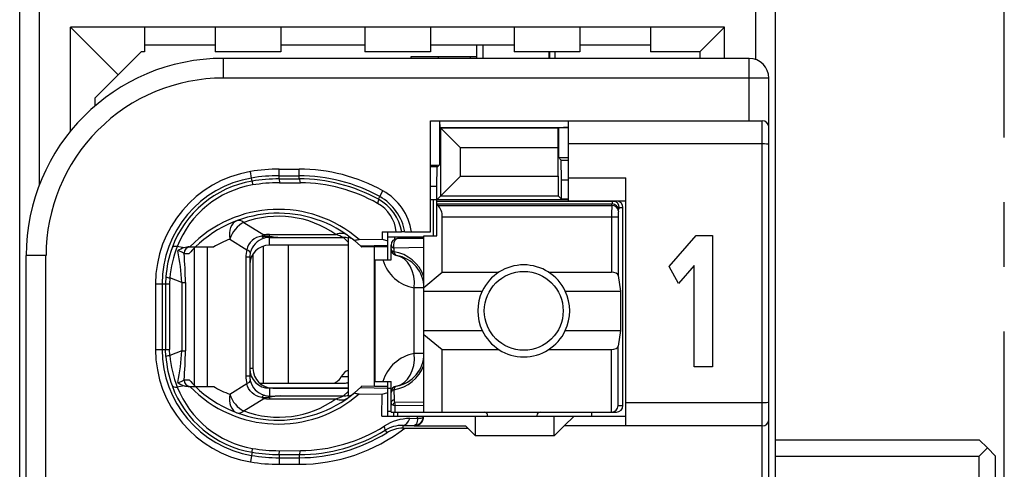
# Model space of a CAD drawing. Extents: x 0 to 238, y 0 to 170.
# Tile 8 of 28: x 48 to 63, y 41 to 48. Entities that reach past the tile are written whole.
import ezdxf

# ---------------------------------------------------------------- set-up
doc = ezdxf.new("R2010")
doc.units = 0
doc.header["$LTSCALE"] = 13.1087
doc.header["$MEASUREMENT"] = 0
doc.linetypes.add('CENTER', pattern=[0.6, 0.375, -0.075, 0.075, -0.075])
doc.layers.get('0').update_dxf_attribs({"linetype": 'CONTINUOUS'})
doc.layers.add('DEFAULT_1', color=7, linetype='CENTER')

msp = doc.modelspace()

# ---------------------------------------------------------------- linework, layer by layer
at = {"color": 7, "linetype": 'CONTINUOUS'}
for p, q in [((59.9588, 14.565), (59.9588, 134.9613)), ((48.4589, 14.565), (48.4589, 129.7535)), ((48.759, 45.4914), (48.759, 51.3373)), ((59.6587, 47.3972), (59.6587, 49.4315)), ((49.9589, 47.1646), (49.2341, 47.8895)), ((49.2341, 46.3103), (49.2341, 47.8895)), ((59.184, 47.8895), (49.2341, 47.8895)), ((50.3592, 47.8895), (50.3592, 47.5143)), ((51.4341, 47.8895), (51.4341, 47.5143)), ((52.4342, 47.8895), (52.4342, 47.5143)), ((53.7091, 47.8895), (53.7091, 47.5143)), ((54.7089, 47.8895), (54.7089, 47.5143)), ((55.9839, 47.8895), (55.9839, 47.5143)), ((56.984, 47.8895), (56.984, 47.5143)), ((58.0588, 47.8895), (58.0588, 47.5143)), ((58.8088, 47.5143), (59.184, 47.8895)), ((59.184, 47.4144), (59.184, 47.8895)), ((49.9589, 47.1646), (50.3089, 47.5143)), ((50.3592, 47.5143), (50.3089, 47.5143)), ((51.4341, 47.6146), (50.3592, 47.6146)), ((52.4342, 47.5143), (51.4341, 47.5143)), ((53.7091, 47.6146), (52.4342, 47.6146)), ((54.7089, 47.5143), (53.7091, 47.5143)), ((55.9839, 47.6146), (54.7089, 47.6146)), ((55.4089, 47.6146), (55.4089, 47.4396)), ((55.4165, 47.4144), (55.4165, 47.6146)), ((55.5088, 47.6146), (55.5088, 47.4144)), ((56.984, 47.5143), (55.9839, 47.5143)), ((56.5089, 47.5143), (56.5089, 47.4144)), ((56.5189, 47.5143), (56.5189, 47.4144)), ((56.6013, 47.5147), (56.6013, 47.4144)), ((56.6089, 47.4144), (56.6089, 47.5143)), ((58.0588, 47.6146), (56.984, 47.6146)), ((58.8088, 47.5143), (58.0588, 47.5143)), ((58.8088, 47.5143), (58.8088, 47.4144)), ((51.5591, 47.1143), (51.5591, 47.4144)), ((59.5588, 47.4144), (51.5591, 47.4144)), ((54.4088, 47.4396), (54.4088, 47.4144)), ((55.4089, 47.4396), (54.4088, 47.4396)), ((54.8336, 47.4144), (54.8336, 47.4396)), ((55.3114, 47.4396), (55.3114, 47.4144)), ((59.5588, 46.4646), (59.5588, 47.4144)), ((49.6092, 46.8146), (49.9589, 47.1646)), ((59.8589, 47.1143), (51.5591, 47.1143)), ((59.8589, 24.9146), (59.8589, 47.1143)), ((49.6092, 46.694), (49.6092, 46.8146)), ((54.7089, 44.7745), (54.7089, 46.4646)), ((54.7089, 46.4646), (59.759, 46.4646)), ((54.8453, 46.4646), (54.8453, 45.7942)), ((54.8546, 46.3643), (54.8501, 46.4646)), ((56.809, 45.2492), (56.809, 46.4646)), ((59.759, 25.7), (59.759, 46.4646)), ((54.8546, 46.3643), (54.8663, 46.353)), ((54.8546, 46.3643), (56.809, 46.3643)), ((54.8663, 46.353), (55.1664, 46.0526)), ((54.8663, 45.3216), (54.8663, 46.353)), ((56.6516, 46.353), (54.8663, 46.353)), ((56.6512, 46.0526), (56.6516, 46.353)), ((56.6557, 46.3568), (56.6516, 46.353)), ((56.6557, 46.3568), (56.6557, 45.9096)), ((55.1664, 45.622), (55.1664, 46.0526)), ((56.6512, 46.0526), (55.1664, 46.0526)), ((56.6512, 45.622), (56.6512, 46.0526)), ((59.759, 46.1146), (56.809, 46.1146)), ((56.6994, 45.8659), (56.6557, 45.9096)), ((56.7008, 45.5658), (56.6994, 45.8659)), ((56.6994, 45.8659), (56.809, 45.8659)), ((52.409, 45.5813), (52.409, 45.7301)), ((52.409, 45.7301), (52.7091, 45.7301)), ((52.7091, 45.5817), (52.7091, 45.7301)), ((54.8157, 45.7646), (54.7089, 45.7646)), ((54.8088, 45.4642), (54.8102, 45.7642)), ((54.8157, 45.7646), (54.8453, 45.7942)), ((51.987, 45.5947), (51.9701, 45.6933)), ((51.9949, 45.5465), (51.987, 45.5947)), ((52.409, 45.6302), (52.7091, 45.6302)), ((52.409, 45.5813), (52.7091, 45.5817)), ((52.409, 45.5806), (52.41, 45.5227)), ((54.8663, 45.3216), (55.1664, 45.622)), ((55.1664, 45.622), (56.6512, 45.622)), ((56.6512, 45.622), (56.6516, 45.3216)), ((56.7008, 45.2726), (56.7008, 45.5658)), ((56.7008, 45.5658), (56.809, 45.5658)), ((56.809, 45.5992), (57.684, 45.5992)), ((57.684, 41.8245), (57.684, 45.5992)), ((51.9949, 45.5462), (52.0039, 45.4886)), ((52.41, 45.5227), (52.7294, 45.5214)), ((53.9383, 45.3119), (53.9868, 45.3994)), ((54.8088, 45.4642), (54.7089, 45.4642)), ((54.8088, 44.7145), (54.8088, 45.4642)), ((53.9162, 45.272), (53.9383, 45.3119)), ((56.809, 45.2644), (54.7089, 45.2644)), ((54.7541, 44.7145), (54.7541, 45.2644)), ((54.8088, 45.2644), (54.8663, 45.3216)), ((54.8663, 45.3216), (56.6516, 45.3216)), ((56.7008, 45.2726), (56.6516, 45.3216)), ((56.809, 45.2726), (56.7008, 45.2726)), ((56.809, 45.2492), (57.684, 45.2492)), ((54.8088, 45.2444), (57.539, 45.2444)), ((54.8088, 45.2003), (57.4729, 45.2003)), ((54.8191, 45.1779), (54.8088, 45.1862)), ((54.8191, 45.1779), (57.4694, 45.1779)), ((57.4694, 45.1779), (57.4729, 45.2003)), ((57.569, 45.0914), (57.5724, 45.1135)), ((57.5827, 45.1445), (57.6389, 45.1445)), ((57.6389, 42.1346), (57.6389, 45.1445)), ((54.8891, 44.1633), (54.8891, 45.0046)), ((54.8891, 45.0046), (57.5648, 45.0046)), ((57.4653, 45.0046), (57.4653, 44.1633)), ((57.5648, 45.0046), (57.5648, 44.1103)), ((51.8688, 44.9192), (52.1744, 44.7283)), ((51.6566, 44.6646), (51.914, 44.5037)), ((52.0273, 44.6677), (51.9942, 44.6422)), ((52.0638, 44.6877), (52.0273, 44.6677)), ((52.1031, 44.7021), (52.0638, 44.6877)), ((52.1437, 44.7121), (52.1031, 44.7021)), ((52.1437, 44.7121), (52.2498, 44.7077)), ((52.2498, 44.7077), (52.2591, 44.7107)), ((52.2498, 44.7077), (52.2498, 44.6918)), ((52.2643, 44.7056), (52.2498, 44.7077)), ((52.2591, 44.6918), (52.2498, 44.6918)), ((52.2591, 44.7107), (52.2591, 44.7352)), ((52.2591, 44.7352), (53.2709, 44.7352)), ((52.2591, 44.5747), (52.2591, 44.6918)), ((52.2591, 44.6918), (52.429, 44.6904)), ((52.2643, 44.7056), (52.2595, 44.6925)), ((52.429, 44.6904), (53.3843, 44.6904)), ((53.4591, 44.6215), (53.3843, 44.6904)), ((53.4591, 44.6887), (53.4591, 42.2827)), ((53.6258, 44.6574), (53.9741, 44.6649)), ((53.9727, 44.7745), (53.9741, 44.6649)), ((53.9727, 44.7745), (54.271, 44.7745)), ((53.9741, 44.6649), (54.0592, 44.6401)), ((54.0581, 44.6994), (54.609, 44.6994)), ((54.0592, 44.3494), (54.0592, 44.7745)), ((54.1635, 44.6994), (54.1635, 44.6636)), ((54.609, 44.6746), (54.209, 44.6746)), ((54.2717, 44.7745), (54.2724, 44.7745)), ((54.3189, 44.7745), (54.2728, 44.7745)), ((54.3193, 44.7745), (54.7089, 44.7745)), ((54.609, 42.0343), (54.609, 44.7145)), ((54.609, 44.7145), (54.8088, 44.7145)), ((58.3427, 44.2508), (58.7523, 44.7204)), ((58.7523, 44.7204), (59.0012, 44.7204)), ((59.0012, 44.7204), (59.0012, 42.7216)), ((50.9631, 44.5347), (50.8574, 44.555)), ((51.0399, 44.5471), (51.411, 44.5471)), ((51.1205, 42.4367), (51.1205, 44.5347)), ((51.3152, 42.4243), (51.3152, 44.5471)), ((51.925, 44.5423), (51.914, 44.5037)), ((51.9425, 44.5795), (51.925, 44.5423)), ((51.966, 44.6129), (51.9425, 44.5795)), ((51.9942, 44.6422), (51.966, 44.6129)), ((52.1627, 44.5585), (52.1627, 42.4746)), ((53.4591, 44.5747), (52.2591, 44.5747)), ((52.544, 44.5747), (52.544, 42.4746)), ((53.5576, 44.6381), (53.6427, 44.5626)), ((53.6427, 44.5626), (54.0592, 44.5716)), ((53.6427, 44.5626), (53.6589, 44.5471)), ((53.6595, 44.5464), (53.6634, 44.5426)), ((53.859, 44.5471), (53.6634, 44.5426)), ((53.859, 42.4243), (53.859, 44.5471)), ((54.0592, 44.5471), (53.859, 44.5471)), ((54.1091, 44.3494), (54.1091, 44.5747)), ((54.1539, 44.5299), (54.1529, 44.4727)), ((54.609, 44.5361), (54.1539, 44.5299)), ((48.5592, 27.6148), (48.5592, 44.4145)), ((48.8592, 44.4145), (48.5592, 44.4145)), ((48.8592, 37.7232), (48.8592, 44.4145)), ((50.9593, 44.4469), (51.0375, 44.4469)), ((51.9005, 44.3887), (51.9005, 42.5827)), ((51.9591, 44.3887), (51.9005, 44.3887)), ((51.9591, 44.3887), (51.9591, 42.5827)), ((52.009, 44.4396), (52.009, 42.6996)), ((53.869, 42.4994), (53.869, 44.3494)), ((53.869, 44.3494), (54.1091, 44.3494)), ((58.4833, 43.9904), (58.3427, 44.2508)), ((58.7201, 44.2653), (58.4833, 43.9904)), ((58.7201, 42.7216), (58.7201, 44.2653)), ((50.6837, 44.091), (50.6799, 43.9842)), ((50.742, 44.0772), (50.7385, 43.9842)), ((50.9245, 44.0055), (50.742, 44.0772)), ((54.609, 43.9322), (54.8891, 44.1633)), ((54.8891, 44.1633), (55.751, 44.1633)), ((56.5069, 44.1633), (57.4653, 44.1633)), ((57.5648, 44.1103), (57.6007, 43.8746)), ((50.526, 43.9842), (50.526, 42.9872)), ((50.526, 43.9842), (50.7385, 43.9842)), ((50.6259, 43.9842), (50.6259, 42.9872)), ((50.6799, 43.9842), (50.6799, 42.9872)), ((50.7385, 43.9842), (50.7385, 42.9872)), ((50.9245, 44.0055), (50.9245, 42.9659)), ((50.9245, 44.0055), (50.98, 44.0055)), ((50.98, 44.0055), (50.98, 42.9659)), ((54.4626, 42.9245), (54.4626, 43.9243)), ((54.609, 43.9243), (54.4626, 43.9243)), ((54.609, 43.8746), (55.4971, 43.8746)), ((56.7608, 43.8746), (57.6007, 43.8746)), ((57.6007, 43.8746), (57.6007, 43.2745)), ((54.609, 43.2745), (55.4971, 43.2745)), ((54.609, 43.2166), (54.8891, 42.9858)), ((56.7608, 43.2745), (57.6007, 43.2745)), ((57.6007, 43.2745), (57.5648, 43.0385)), ((57.5648, 42.1346), (57.5648, 43.0385)), ((50.526, 42.9872), (50.7385, 42.9872)), ((50.6837, 42.8804), (50.6799, 42.9872)), ((50.742, 42.8942), (50.7385, 42.9872)), ((50.9245, 42.9659), (50.742, 42.8942)), ((50.9245, 42.9659), (50.98, 42.9659)), ((54.609, 42.9245), (54.4626, 42.9245)), ((54.8891, 42.0343), (54.8891, 42.9858)), ((54.8891, 42.9858), (55.751, 42.9858)), ((56.5069, 42.9858), (57.4653, 42.9858)), ((57.4653, 42.0343), (57.4653, 42.9858)), ((59.0012, 42.7216), (58.7201, 42.7216)), ((51.9591, 42.5827), (51.9005, 42.5827)), ((52.009, 42.6996), (51.9591, 42.6996)), ((53.353, 42.5745), (53.4591, 42.5745)), ((50.9631, 42.4367), (50.8574, 42.4163)), ((50.9593, 42.5245), (51.0375, 42.5245)), ((51.0399, 42.4243), (51.411, 42.4243)), ((51.6566, 42.3068), (51.914, 42.4677)), ((51.925, 42.4291), (51.914, 42.4677)), ((51.9425, 42.3919), (51.925, 42.4291)), ((52.1107, 42.4746), (53.4046, 42.4746)), ((53.5576, 42.3333), (53.6427, 42.4088)), ((53.6427, 42.4088), (53.6589, 42.4243)), ((53.6427, 42.4088), (54.0592, 42.3998)), ((53.6595, 42.425), (53.6634, 42.4288)), ((53.859, 42.4243), (53.6634, 42.4288)), ((54.0592, 42.4243), (53.859, 42.4243)), ((53.869, 42.4994), (54.1091, 42.4994)), ((54.0592, 41.9744), (54.0592, 42.4994)), ((54.1091, 42.0343), (54.1091, 42.4994)), ((51.966, 42.3585), (51.9425, 42.3919)), ((51.9942, 42.3292), (51.966, 42.3585)), ((52.0273, 42.3037), (51.9942, 42.3292)), ((52.0638, 42.2837), (52.0273, 42.3037)), ((52.1031, 42.2692), (52.0638, 42.2837)), ((52.1437, 42.2596), (52.1031, 42.2692)), ((52.1437, 42.2596), (52.2498, 42.2637)), ((52.2498, 42.2637), (52.2498, 42.2796)), ((52.2591, 42.2796), (52.2498, 42.2796)), ((52.2643, 42.2658), (52.2498, 42.2637)), ((52.2498, 42.2637), (52.2591, 42.2606)), ((52.2591, 42.3967), (52.2591, 42.2796)), ((53.4591, 42.3967), (52.2591, 42.3967)), ((52.2591, 42.2796), (52.429, 42.281)), ((52.2591, 42.2606), (52.2591, 42.2362)), ((52.2643, 42.2658), (52.2595, 42.2789)), ((52.3091, 42.3995), (53.4591, 42.3995)), ((52.429, 42.281), (53.3843, 42.281)), ((53.4591, 42.3499), (53.3843, 42.281)), ((53.6258, 42.3144), (53.9741, 42.3065)), ((53.971, 41.9744), (53.9741, 42.3065)), ((53.9741, 42.3065), (54.0592, 42.3313)), ((54.0592, 42.3995), (54.1091, 42.3995)), ((54.1529, 42.3761), (54.1553, 42.2258)), ((51.8688, 42.0522), (52.1744, 42.2431)), ((52.2591, 42.2362), (53.2709, 42.2362)), ((54.1091, 42.18), (54.1102, 42.1883)), ((54.1102, 42.1883), (54.1136, 42.1962)), ((54.1136, 42.1962), (54.1191, 42.2038)), ((54.1191, 42.2038), (54.1267, 42.2107)), ((54.1267, 42.2107), (54.1398, 42.2193)), ((54.135, 42.1439), (54.1708, 42.1322)), ((54.1398, 42.2193), (54.1553, 42.2258)), ((54.609, 42.1859), (54.1646, 42.1807)), ((54.609, 42.1363), (54.1708, 42.1322)), ((54.1722, 42.0343), (54.1708, 42.1322)), ((57.5648, 42.1346), (57.6389, 42.1346)), ((59.759, 42.1745), (57.684, 42.1745)), ((53.971, 41.9744), (54.6025, 41.9744)), ((54.0592, 42.0495), (54.1091, 42.0495)), ((54.1095, 42.0343), (57.539, 42.0343)), ((54.1539, 41.9744), (54.1539, 42.0343)), ((54.209, 42.0343), (54.209, 41.9744)), ((54.5101, 41.9406), (54.5105, 41.9744)), ((54.5807, 41.9475), (54.5914, 41.953)), ((54.5914, 41.953), (54.5983, 41.9606)), ((54.5983, 41.9606), (54.6025, 41.9744)), ((54.6028, 41.9744), (57.684, 41.9744)), ((55.3941, 41.6746), (55.3941, 41.9744)), ((56.594, 41.6746), (56.594, 41.9744)), ((56.8941, 41.9744), (56.7439, 41.8245)), ((57.159, 42.0343), (57.159, 41.9744)), ((54.2893, 41.8331), (54.2893, 41.7897)), ((54.2893, 41.8331), (54.4591, 41.8311)), ((54.3947, 41.9389), (54.5101, 41.9406)), ((54.4677, 41.8321), (54.4591, 41.8311)), ((54.4591, 41.8311), (54.4591, 41.8245)), ((54.4591, 41.8245), (55.2439, 41.8245)), ((54.4836, 41.8393), (54.4681, 41.8321)), ((54.4953, 41.8528), (54.4836, 41.8393)), ((54.5036, 41.8721), (54.4953, 41.8528)), ((54.5087, 41.8965), (54.5036, 41.8721)), ((54.5105, 41.9179), (54.5087, 41.8965)), ((54.5101, 41.9406), (54.5105, 41.9179)), ((54.5101, 41.9406), (54.5504, 41.9406)), ((54.5504, 41.9406), (54.567, 41.9434)), ((54.567, 41.9434), (54.5807, 41.9475)), ((55.2787, 41.7897), (55.2439, 41.8245)), ((56.594, 41.6746), (56.7439, 41.8245)), ((59.759, 41.8245), (56.7439, 41.8245)), ((54.0195, 41.7594), (54.0433, 41.7215)), ((54.2893, 41.7897), (55.2787, 41.7897)), ((55.2787, 41.7897), (55.3941, 41.6746)), ((56.594, 41.6746), (55.3941, 41.6746)), ((59.9588, 41.6147), (63.059, 41.6147)), ((63.1837, 41.4893), (63.059, 41.6147)), ((51.987, 41.377), (51.9701, 41.2781)), ((51.9949, 41.4249), (51.987, 41.377)), ((51.9949, 41.4252), (52.0039, 41.4828)), ((52.409, 41.3908), (52.41, 41.4487)), ((52.409, 41.3901), (52.409, 41.2413)), ((52.409, 41.3901), (52.7091, 41.3897)), ((52.41, 41.4487), (52.7294, 41.45)), ((52.7091, 41.3897), (52.7091, 41.2413)), ((59.9588, 41.3646), (63.059, 41.3646)), ((63.1837, 41.4893), (63.059, 41.3646)), ((63.059, 40.7645), (63.059, 41.3646)), ((63.1837, 41.4893), (63.3088, 41.3646)), ((63.3088, 40.7645), (63.3088, 41.3646)), ((52.409, 41.3412), (52.7091, 41.3412)), ((52.409, 41.2413), (52.7091, 41.2413))]:
    msp.add_line(p, q, dxfattribs=at)
for centre, radius, start, end in [((51.5592, 44.4144), 3.0001, 90.00235, 179.99765), ((59.5588, 47.1143), 0.3001, 0.00219, 89.99803), ((51.5588, 44.4148), 2.6995, 89.99332, 180.0067), ((56.787, 44.6163), 1.7458, 89.27871, 94.32493), ((56.7961, 47.8137), 1.9096, 265.77282, 270.38614), ((52.4098, 43.0896), 2.6405, 90.01674, 99.58524), ((52.7094, 43.0979), 2.6323, 60.96912, 90.00754), ((54.7218, 47.7922), 2.0018, 269.63157, 273.53837), ((52.259, 43.9845), 1.7331, 99.59685, 180.00849), ((52.2593, 43.9841), 1.6335, 99.597, 179.9979), ((52.2572, 43.9936), 1.5749, 99.58781, 159.98413), ((52.4107, 43.0835), 2.5467, 90.03755, 99.5765), ((52.4096, 43.0922), 2.4891, 90.01344, 99.58978), ((52.7088, 43.0967), 2.5335, 60.9679, 89.99277), ((52.7143, 43.0947), 2.487, 61.10067, 90.12115), ((52.2541, 44.0106), 1.4991, 99.60894, 158.70344), ((52.4097, 43.0918), 2.4309, 89.99229, 99.60995), ((52.7151, 43.0954), 2.426, 60.61241, 89.66171), ((53.5691, 44.6469), 0.8607, 8.52229, 60.96316), ((53.574, 44.6521), 0.708, 9.95081, 61.09841), ((53.5685, 44.6465), 0.7613, 9.6817, 60.94198), ((52.3961, 43.2466), 1.8715, 48.92098, 135.98095), ((53.6328, 44.7218), 0.5584, 5.4173, 60.80284), ((54.6624, 45.0165), 0.2259, 356.97863, 45.8327), ((60.3548, 45.0224), 2.8895, 176.91588, 180.35331), ((57.4828, 45.1444), 0.1, 0.02823, 89.97241), ((57.5389, 45.1444), 0.1, 0.04118, 89.95945), ((52.3957, 43.2466), 1.8127, 50.13934, 134.15687), ((52.3959, 43.5009), 1.513, 54.66445, 110.38558), ((58.3015, 45.0131), 0.7367, 173.8968, 180.65722), ((52.1995, 43.2138), 1.549, 110.51699, 120.6012), ((52.2568, 44.4336), 0.2583, 91.54327, 107.88002), ((52.4884, 46.2373), 1.548, 261.67519, 267.79874), ((54.2091, 44.5746), 0.1, 90.04122, 179.95941), ((52.2945, 43.9801), 1.6145, 159.98521, 176.06041), ((52.4137, 43.9262), 1.6786, 157.99973, 174.83928), ((52.3979, 44.3888), 0.4974, 166.64827, 180.0212), ((52.2601, 44.2736), 0.301, 90.18251, 180.07959), ((47.985, 43.8758), 2.9428, 2.52675, 11.99075), ((46.2675, 44.0059), 4.7125, 359.99519, 5.36865), ((52.2518, 44.3885), 0.2927, 166.36101, 179.97427), ((54.5631, 44.5165), 0.6007, 196.15326, 260.36798), ((54.0684, 43.9046), 0.5744, 19.74103, 81.54275), ((54.1089, 43.9245), 0.5001, 359.97285, 80.42011), ((56.1289, 43.5746), 0.6994, 25.39948, 154.60052), ((50.7484, 44.2556), 0.1779, 248.66974, 267.91018), ((56.1281, 43.5746), 0.6987, 154.56855, 205.43145), ((56.1297, 43.5746), 0.6987, 334.56855, 25.43145), ((56.1289, 43.5739), 0.6992, 205.35476, 334.64524), ((52.259, 42.9869), 1.7331, 179.99149, 260.40315), ((52.2586, 42.987), 1.6328, 179.99455, 260.42289), ((50.7484, 42.7157), 0.1779, 92.09027, 111.32782), ((52.2942, 42.9913), 1.6143, 183.93821, 200.01618), ((52.4143, 43.0453), 1.6792, 185.1636, 201.99739), ((47.9855, 43.0955), 2.9423, 348.00841, 357.47405), ((46.2675, 42.9655), 4.7125, 354.63135, 0.00481), ((54.5628, 42.3327), 0.6002, 99.60605, 163.87729), ((54.109, 42.9245), 0.5, 279.57187, 359.9988), ((54.0679, 42.9448), 0.575, 278.49786, 340.21836), ((52.4004, 42.5828), 0.4999, 180.00902, 193.31746), ((52.2601, 42.6978), 0.301, 179.92044, 269.81766), ((52.2518, 42.5829), 0.2927, 180.02558, 193.63935), ((52.3091, 42.6996), 0.3001, 180.00202, 269.99798), ((52.2572, 42.9778), 1.5749, 200.01587, 260.41219), ((52.2541, 42.9608), 1.4991, 201.29724, 260.3925), ((52.3958, 43.7244), 1.8711, 224.01551, 311.09823), ((52.3957, 43.7248), 1.8127, 225.84317, 309.86062), ((52.1969, 43.752), 1.5429, 239.37875, 249.50307), ((52.4893, 40.7251), 1.557, 92.21897, 98.3071), ((52.3959, 43.4705), 1.513, 249.61442, 305.33555), ((54.3953, 42.1854), 0.2307, 181.15092, 193.33493), ((54.4593, 41.9745), 0.1435, 269.93202, 359.92601), ((52.7141, 43.8818), 2.4318, 270.35993, 302.08433), ((54.4105, 41.1862), 0.7532, 91.20411, 122.50404), ((54.2801, 41.3366), 0.4966, 88.93147, 121.64089), ((59.7589, 41.9245), 0.1, 270.05364, 359.94636), ((52.7089, 43.8736), 2.6323, 270.00303, 307.66062), ((52.7144, 43.8788), 2.489, 269.87786, 301.62551), ((52.7095, 43.8702), 2.529, 269.98979, 301.83016), ((54.2889, 41.3138), 0.4759, 89.94591, 121.05739), ((52.4096, 43.851), 2.5098, 260.30542, 269.98573), ((52.4096, 43.8792), 2.4891, 260.41022, 269.98656), ((52.4097, 43.8796), 2.4309, 260.39005, 270.00771), ((52.4095, 43.8782), 2.6369, 260.40814, 269.98989)]:
    msp.add_arc(centre, radius, start, end, dxfattribs=at)
for points in [[(59.8589, 46.3643), (59.8589, 46.4198), (59.8141, 46.4646), (59.759, 46.4646)], [(52.7294, 45.5214), (52.7242, 45.5593), (52.7167, 45.5806), (52.7091, 45.5817)], [(57.569, 45.0914), (57.5669, 45.1376), (57.5228, 45.1762), (57.4694, 45.1779)], [(57.5724, 45.1135), (57.5703, 45.16), (57.5262, 45.1982), (57.4729, 45.2003)], [(57.4818, 45.2444), (57.476, 45.2306), (57.4732, 45.2154), (57.4735, 45.2003)], [(57.5817, 45.1445), (57.5759, 45.1355), (57.5728, 45.1245), (57.5731, 45.1135)], [(51.8688, 44.9192), (51.8313, 44.9474), (51.7944, 44.9571), (51.7644, 44.9457)], [(51.7644, 44.9457), (51.6766, 44.913), (51.6321, 44.7972), (51.6566, 44.6646)], [(51.8688, 44.9192), (51.7758, 44.8771), (51.6918, 44.7766), (51.6566, 44.6646)], [(52.1778, 44.6791), (52.0738, 44.6463), (51.9942, 44.563), (51.967, 44.4576)], [(52.1744, 44.7283), (52.1641, 44.7235), (52.1541, 44.718), (52.1437, 44.7121)], [(52.1444, 44.7125), (52.151, 44.6973), (52.1627, 44.6856), (52.1775, 44.6787)], [(52.2591, 44.7352), (52.2305, 44.7352), (52.2023, 44.7328), (52.1744, 44.7283)], [(52.1744, 44.728), (52.202, 44.7197), (52.2305, 44.7142), (52.2591, 44.7111)], [(52.2591, 44.7107), (52.315, 44.6997), (52.3718, 44.6932), (52.429, 44.6904)], [(53.4446, 44.7256), (53.3991, 44.7576), (53.3364, 44.761), (53.2709, 44.7352)], [(53.3843, 44.6904), (53.3471, 44.707), (53.3092, 44.7214), (53.2709, 44.7352)], [(53.4591, 44.6818), (53.4346, 44.6877), (53.4094, 44.6911), (53.3843, 44.6904)], [(53.5369, 44.6553), (53.5145, 44.6736), (53.4876, 44.6849), (53.4591, 44.6887)], [(50.8574, 44.555), (50.8136, 44.5578), (50.7847, 44.5499), (50.7774, 44.5327)], [(50.9631, 44.5347), (50.928, 44.5237), (50.8946, 44.5075), (50.8636, 44.4872)], [(51.0579, 44.5471), (51.0034, 44.5471), (50.9593, 44.5023), (50.9593, 44.4469)], [(51.0399, 44.5471), (51.0138, 44.5464), (50.9879, 44.5423), (50.9631, 44.5347)], [(51.1326, 44.5464), (51.0999, 44.5147), (51.0682, 44.4813), (51.0375, 44.4469)], [(51.9673, 44.4576), (51.9691, 44.4699), (51.9498, 44.4865), (51.914, 44.5037)], [(54.1091, 44.5747), (54.1091, 44.5568), (54.126, 44.5399), (54.1539, 44.5299)], [(54.1091, 44.5161), (54.1091, 44.4989), (54.1253, 44.4824), (54.1529, 44.4727)], [(54.1091, 44.5161), (54.1091, 44.4923), (54.1174, 44.4696), (54.1325, 44.4513)], [(50.96, 44.4476), (50.9311, 44.4672), (50.898, 44.4806), (50.8636, 44.4865)], [(54.1325, 44.4513), (54.1401, 44.4424), (54.1494, 44.4348), (54.1594, 44.4293)], [(54.1529, 44.4727), (54.158, 44.4417), (54.1729, 44.4207), (54.1922, 44.4176)], [(54.1594, 44.4293), (54.1698, 44.4234), (54.1808, 44.4197), (54.1922, 44.4176)], [(54.4626, 43.9243), (54.4839, 44.1761), (54.3678, 44.3879), (54.1922, 44.4176)], [(57.5648, 44.1103), (57.5603, 44.1403), (57.517, 44.1633), (57.4653, 44.1633)], [(57.4653, 42.9858), (57.517, 42.9858), (57.5603, 43.0086), (57.5648, 43.0385)], [(54.1922, 42.4315), (54.3678, 42.4611), (54.4839, 42.673), (54.4626, 42.9245)], [(54.4909, 42.6017), (54.5287, 42.6465), (54.5584, 42.6978), (54.5787, 42.7526)], [(53.2134, 42.4746), (53.2668, 42.4763), (53.3175, 42.5125), (53.353, 42.5745)], [(53.4591, 42.6689), (53.418, 42.6558), (53.3809, 42.6227), (53.353, 42.5745)], [(50.7774, 42.4387), (50.7847, 42.4215), (50.8136, 42.4136), (50.8574, 42.4163)], [(50.8636, 42.4849), (50.898, 42.4908), (50.9311, 42.5042), (50.96, 42.5238)], [(50.8636, 42.4842), (50.8946, 42.4639), (50.928, 42.4477), (50.9631, 42.4367)], [(50.9593, 42.5245), (50.9593, 42.4691), (51.0034, 42.4243), (51.0579, 42.4243)], [(50.9631, 42.4367), (50.9879, 42.4291), (51.0138, 42.425), (51.0399, 42.4243)], [(51.0375, 42.5245), (51.0682, 42.4901), (51.0999, 42.4567), (51.1326, 42.425)], [(51.914, 42.4677), (51.9498, 42.4849), (51.9691, 42.5015), (51.9673, 42.5139)], [(51.967, 42.5139), (51.9942, 42.4084), (52.0738, 42.3251), (52.1778, 42.2923)], [(53.4046, 42.4746), (53.4232, 42.4753), (53.4411, 42.4797), (53.4587, 42.4883)], [(54.1922, 42.4315), (54.1443, 42.4236), (54.1091, 42.3816), (54.1091, 42.3326)], [(54.1922, 42.4315), (54.1729, 42.4284), (54.158, 42.4071), (54.1529, 42.3761)], [(51.6566, 42.3068), (51.6321, 42.1742), (51.6766, 42.0584), (51.7644, 42.0257)], [(51.6566, 42.3068), (51.6918, 42.1948), (51.7758, 42.0943), (51.8688, 42.0522)], [(52.1437, 42.2596), (52.1541, 42.2534), (52.1641, 42.2479), (52.1744, 42.2431)], [(52.1775, 42.2927), (52.1627, 42.2858), (52.151, 42.2741), (52.1444, 42.2589)], [(52.2591, 42.2603), (52.2305, 42.2575), (52.202, 42.2517), (52.1744, 42.2434)], [(52.1775, 42.2923), (52.2009, 42.2844), (52.2254, 42.2803), (52.2498, 42.2796)], [(52.429, 42.281), (52.3718, 42.2782), (52.315, 42.2717), (52.2591, 42.2606)], [(53.2709, 42.2362), (53.3092, 42.25), (53.3471, 42.2648), (53.3843, 42.281)], [(53.3843, 42.281), (53.4094, 42.2806), (53.4346, 42.2837), (53.4591, 42.2896)], [(53.4591, 42.2827), (53.4876, 42.2865), (53.5145, 42.2982), (53.5369, 42.3161)], [(54.1529, 42.3761), (54.1253, 42.3664), (54.1091, 42.3502), (54.1091, 42.3326)], [(52.1744, 42.2431), (52.2023, 42.2386), (52.2305, 42.2362), (52.2591, 42.2362)], [(53.2709, 42.2362), (53.3364, 42.2104), (53.3991, 42.2138), (53.4446, 42.2458)], [(54.1091, 42.1797), (54.1081, 42.1632), (54.1191, 42.1483), (54.135, 42.1439)], [(54.1646, 42.1807), (54.1525, 42.1704), (54.1422, 42.158), (54.135, 42.1439)], [(54.1556, 42.2258), (54.1546, 42.2104), (54.1577, 42.1948), (54.1643, 42.1807)], [(57.4653, 42.035), (57.518, 42.0402), (57.5593, 42.0818), (57.5648, 42.1346)], [(57.539, 42.0343), (57.5941, 42.0343), (57.6389, 42.0791), (57.6389, 42.1346)], [(51.7644, 42.0257), (51.7944, 42.0143), (51.8313, 42.024), (51.8688, 42.0522)], [(55.5791, 41.9847), (55.5791, 42.0122), (55.5567, 42.0343), (55.5288, 42.0343)], [(56.3791, 42.0343), (56.3515, 42.0343), (56.3291, 42.0122), (56.3291, 41.9847)], [(54.2893, 41.8331), (54.3331, 41.8342), (54.3737, 41.8745), (54.3947, 41.9389)], [(52.7091, 41.3897), (52.7167, 41.3908), (52.7242, 41.4121), (52.7294, 41.45)]]:
    msp.add_open_spline(points, degree=3, dxfattribs=at)
for points, knots in [([(59.8589, 46.1012), (59.8585, 46.1022), (59.8572, 46.1036), (59.8572, 46.1036), (59.8572, 46.1036), (59.8544, 46.105), (59.8544, 46.105), (59.8544, 46.105), (59.8451, 46.1077), (59.8451, 46.1077), (59.8451, 46.1077), (59.8213, 46.1115), (59.8213, 46.1115), (59.8213, 46.1115), (59.7913, 46.1139), (59.7913, 46.1139), (59.7913, 46.1139), (59.759, 46.1146), (59.759, 46.1146)], [0, 0, 0, 0, 1, 1, 1, 2, 2, 2, 3, 3, 3, 4, 4, 4, 5, 5, 5, 6, 6, 6, 6]), ([(53.9162, 45.272), (53.9176, 45.2709), (53.919, 45.2664), (53.919, 45.2664), (53.919, 45.2664), (53.919, 45.2595), (53.919, 45.2595), (53.919, 45.2595), (53.9155, 45.2406), (53.9155, 45.2406), (53.9155, 45.2406), (53.9055, 45.2092), (53.9055, 45.2092)], [0, 0, 0, 0, 1, 1, 1, 2, 2, 2, 3, 3, 3, 4, 4, 4, 4]), ([(53.5576, 44.6381), (53.5576, 44.6381), (53.5548, 44.6415), (53.5548, 44.6415), (53.5545, 44.6432), (53.5548, 44.6449), (53.5548, 44.6449), (53.5555, 44.6456), (53.5579, 44.6477), (53.5579, 44.6477), (53.5579, 44.6477), (53.5631, 44.6498), (53.5631, 44.6498), (53.5631, 44.6498), (53.5782, 44.6536), (53.5782, 44.6536), (53.5782, 44.6536), (53.5927, 44.6553), (53.5927, 44.6553), (53.5927, 44.6553), (53.6258, 44.6574), (53.6258, 44.6574)], [0, 0, 0, 0, 1, 1, 1, 2, 2, 2, 3, 3, 3, 4, 4, 4, 5, 5, 5, 6, 6, 6, 7, 7, 7, 7]), ([(54.209, 44.6746), (54.1749, 44.6746), (54.1474, 44.6298), (54.1474, 44.5747), (54.1474, 44.5588), (54.1498, 44.5437), (54.1539, 44.5299)], [0, 0, 0, 0, 1, 1, 1, 2, 2, 2, 2]), ([(56.7291, 43.5742), (56.7291, 43.9056), (56.4604, 44.1743), (56.1289, 44.1743), (55.7975, 44.1743), (55.5288, 43.9056), (55.5288, 43.5742), (55.5288, 43.2432), (55.7975, 42.9745), (56.1289, 42.9745), (56.4604, 42.9745), (56.7291, 43.2432), (56.7291, 43.5742), (56.7291, 43.5742), (56.7291, 43.5742), (56.7291, 43.5742)], [0, 0, 0, 0, 1, 1, 1, 2, 2, 2, 3, 3, 3, 4, 4, 4, 5, 5, 5, 5]), ([(53.5576, 42.3333), (53.5576, 42.3333), (53.5548, 42.3299), (53.5548, 42.3299), (53.5545, 42.3282), (53.5548, 42.3265), (53.5548, 42.3265), (53.5555, 42.3258), (53.5579, 42.3237), (53.5579, 42.3237), (53.5579, 42.3237), (53.5631, 42.3216), (53.5631, 42.3216), (53.5631, 42.3216), (53.5782, 42.3178), (53.5782, 42.3178), (53.5782, 42.3178), (53.5927, 42.3161), (53.5927, 42.3161), (53.5927, 42.3161), (53.6258, 42.3144), (53.6258, 42.3144)], [0, 0, 0, 0, 1, 1, 1, 2, 2, 2, 3, 3, 3, 4, 4, 4, 5, 5, 5, 6, 6, 6, 7, 7, 7, 7]), ([(59.8589, 42.1876), (59.8585, 42.1869), (59.8572, 42.1852), (59.8572, 42.1852), (59.8572, 42.1852), (59.8544, 42.1838), (59.8544, 42.1838), (59.8544, 42.1838), (59.8451, 42.181), (59.8451, 42.181), (59.8451, 42.181), (59.8213, 42.1776), (59.8213, 42.1776), (59.8213, 42.1776), (59.7913, 42.1752), (59.7913, 42.1752), (59.7913, 42.1752), (59.759, 42.1745), (59.759, 42.1745)], [0, 0, 0, 0, 1, 1, 1, 2, 2, 2, 3, 3, 3, 4, 4, 4, 5, 5, 5, 6, 6, 6, 6]), ([(54.4591, 41.8245), (54.5405, 41.8245), (54.6062, 41.8903), (54.6062, 41.972), (54.6062, 41.973), (54.6062, 41.9737), (54.6062, 41.9744)], [0, 0, 0, 0, 1, 1, 1, 2, 2, 2, 2]), ([(54.0195, 41.7594), (54.0209, 41.7608), (54.022, 41.7656), (54.022, 41.7656), (54.022, 41.7656), (54.022, 41.7722), (54.022, 41.7722), (54.022, 41.7722), (54.0175, 41.7911), (54.0175, 41.7911), (54.0175, 41.7911), (54.0058, 41.8214), (54.0058, 41.8214)], [0, 0, 0, 0, 1, 1, 1, 2, 2, 2, 3, 3, 3, 4, 4, 4, 4])]:
    msp.add_open_spline(points, degree=3, knots=knots, dxfattribs=at)
at = {"layer": 'DEFAULT_1', "color": 40, "linetype": 'CENTER'}
msp.add_line((63.4412, 14.7475), (63.4412, 133.2827), dxfattribs=at)

doc.saveas('drawing.dxf')
